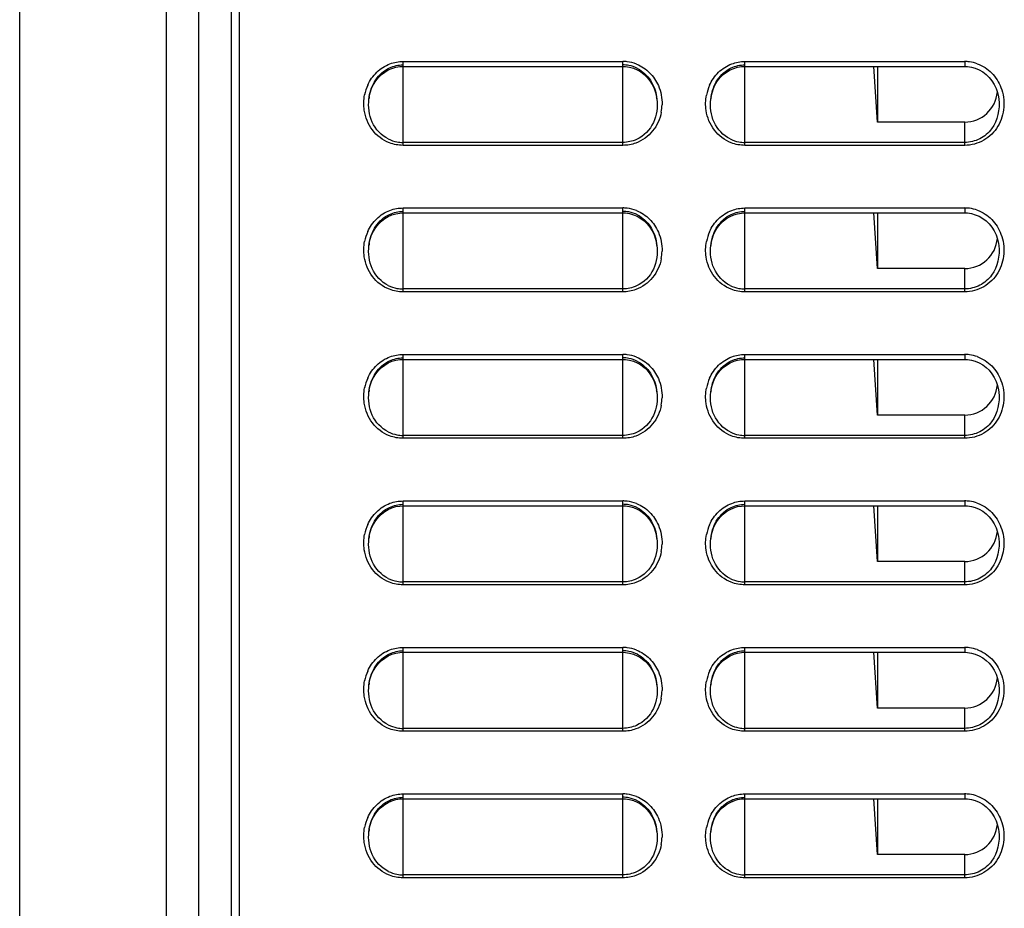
# Model space of a CAD drawing. Header units: millimetres. Extents: x 0 to 1200, y 0 to 1150.
# Tile 24 of 80: x 146 to 206, y 607 to 661. Entities that reach past the tile are written whole.
import ezdxf

# ---------------------------------------------------------------- set-up
doc = ezdxf.new("R2010")
doc.units = ezdxf.units.MM
doc.header["$LTSCALE"] = 74.962963
doc.layers.get('0').update_dxf_attribs({"linetype": 'CONTINUOUS'})

msp = doc.modelspace()

# ---------------------------------------------------------------- linework, layer by layer
at = {"color": 7, "linetype": 'CONTINUOUS'}
for p, q in [((145.574, 420.76), (145.574, 714.26)), ((154.575, 714.26), (154.591, 431.76)), ((156.556, 714.26), (156.556, 431.76)), ((158.574, 714.26), (158.574, 428.76)), ((159.074, 469.96), (159.074, 714.26)), ((167.792, 657.956), (167.995, 658.113)), ((167.995, 658.113), (168.212, 658.242)), ((168.212, 658.242), (168.441, 658.342)), ((168.441, 658.342), (168.679, 658.412)), ((168.679, 658.412), (168.92, 658.452)), ((168.92, 658.452), (169.124, 658.462)), ((169.124, 658.462), (182.624, 658.462)), ((182.624, 658.462), (182.791, 658.455)), ((182.791, 658.455), (183.036, 658.419)), ((183.036, 658.419), (183.277, 658.352)), ((183.277, 658.352), (183.511, 658.254)), ((183.511, 658.254), (183.733, 658.126)), ((183.733, 658.126), (183.939, 657.97)), ((188.792, 657.957), (188.995, 658.113)), ((188.995, 658.113), (189.213, 658.242)), ((189.213, 658.242), (189.442, 658.342)), ((189.442, 658.342), (189.679, 658.412)), ((189.679, 658.412), (189.92, 658.452)), ((189.92, 658.452), (190.124, 658.462)), ((190.124, 658.462), (203.624, 658.462)), ((198.279, 655.039), (198.053, 658.462)), ((198.279, 658.462), (198.279, 655.039)), ((203.624, 658.462), (203.792, 658.455)), ((203.792, 658.455), (204.036, 658.419)), ((204.036, 658.419), (204.278, 658.352)), ((204.278, 658.352), (204.511, 658.254)), ((204.511, 658.254), (204.733, 658.126)), ((204.733, 658.126), (204.94, 657.97)), ((167.306, 657.345), (167.445, 657.57)), ((167.445, 657.57), (167.608, 657.775)), ((167.608, 657.775), (167.792, 657.956)), ((183.939, 657.97), (184.127, 657.788)), ((184.127, 657.788), (184.293, 657.582)), ((184.293, 657.582), (184.436, 657.356)), ((188.306, 657.346), (188.446, 657.57)), ((188.446, 657.57), (188.608, 657.775)), ((188.608, 657.775), (188.792, 657.957)), ((204.94, 657.97), (205.127, 657.788)), ((205.127, 657.788), (205.293, 657.582)), ((205.293, 657.582), (205.436, 657.356)), ((167.105, 656.847), (167.192, 657.103)), ((167.192, 657.103), (167.306, 657.345)), ((184.436, 657.356), (184.552, 657.112)), ((184.552, 657.112), (184.641, 656.853)), ((188.105, 656.847), (188.192, 657.104)), ((188.192, 657.104), (188.306, 657.346)), ((205.436, 657.356), (205.552, 657.112)), ((205.552, 657.112), (205.641, 656.853)), ((167.028, 656.453), (167.046, 656.58)), ((167.028, 656.453), (167.029, 656.461)), ((167.046, 656.58), (167.105, 656.847)), ((184.641, 656.853), (184.701, 656.583)), ((184.701, 656.583), (184.719, 656.452)), ((184.718, 656.461), (184.719, 656.453)), ((188.028, 656.453), (188.046, 656.58)), ((188.028, 656.453), (188.029, 656.461)), ((188.046, 656.58), (188.105, 656.847)), ((205.641, 656.853), (205.701, 656.583)), ((205.701, 656.583), (205.72, 656.454)), ((203.624, 655.039), (198.279, 655.039)), ((167.792, 648.956), (167.995, 649.113)), ((167.995, 649.113), (168.212, 649.242)), ((168.212, 649.242), (168.441, 649.342)), ((168.441, 649.342), (168.679, 649.412)), ((168.679, 649.412), (168.92, 649.452)), ((168.92, 649.452), (169.124, 649.462)), ((169.124, 649.462), (182.624, 649.462)), ((182.624, 649.462), (182.791, 649.455)), ((182.791, 649.455), (183.036, 649.419)), ((183.036, 649.419), (183.277, 649.352)), ((183.277, 649.352), (183.511, 649.254)), ((183.511, 649.254), (183.733, 649.126)), ((183.733, 649.126), (183.939, 648.97)), ((188.792, 648.957), (188.995, 649.113)), ((188.995, 649.113), (189.213, 649.242)), ((189.213, 649.242), (189.442, 649.342)), ((189.442, 649.342), (189.679, 649.412)), ((189.679, 649.412), (189.92, 649.452)), ((189.92, 649.452), (190.124, 649.462)), ((190.124, 649.462), (203.624, 649.462)), ((198.279, 646.039), (198.053, 649.462)), ((198.279, 649.462), (198.279, 646.039)), ((203.624, 649.462), (203.792, 649.455)), ((203.792, 649.455), (204.036, 649.419)), ((204.036, 649.419), (204.278, 649.352)), ((204.278, 649.352), (204.511, 649.254)), ((204.511, 649.254), (204.733, 649.126)), ((204.733, 649.126), (204.94, 648.97)), ((167.306, 648.345), (167.445, 648.57)), ((167.445, 648.57), (167.608, 648.775)), ((167.608, 648.775), (167.792, 648.956)), ((183.939, 648.97), (184.127, 648.788)), ((184.127, 648.788), (184.293, 648.582)), ((184.293, 648.582), (184.436, 648.356)), ((188.306, 648.346), (188.446, 648.57)), ((188.446, 648.57), (188.608, 648.775)), ((188.608, 648.775), (188.792, 648.957)), ((204.94, 648.97), (205.127, 648.788)), ((205.127, 648.788), (205.293, 648.582)), ((205.293, 648.582), (205.436, 648.356)), ((167.046, 647.58), (167.105, 647.847)), ((167.105, 647.847), (167.192, 648.103)), ((167.192, 648.103), (167.306, 648.345)), ((184.436, 648.356), (184.552, 648.112)), ((184.552, 648.112), (184.641, 647.853)), ((184.641, 647.853), (184.701, 647.583)), ((188.046, 647.58), (188.105, 647.847)), ((188.105, 647.847), (188.192, 648.104)), ((188.192, 648.104), (188.306, 648.346)), ((205.436, 648.356), (205.552, 648.112)), ((205.552, 648.112), (205.641, 647.853)), ((205.641, 647.853), (205.701, 647.583)), ((167.028, 647.453), (167.046, 647.58)), ((167.028, 647.453), (167.029, 647.461)), ((184.701, 647.583), (184.719, 647.452)), ((184.718, 647.461), (184.719, 647.453)), ((188.028, 647.453), (188.046, 647.58)), ((188.028, 647.453), (188.029, 647.461)), ((205.701, 647.583), (205.72, 647.454)), ((203.624, 646.039), (198.279, 646.039)), ((167.608, 639.775), (167.792, 639.956)), ((167.792, 639.956), (167.995, 640.113)), ((167.995, 640.113), (168.212, 640.242)), ((168.212, 640.242), (168.441, 640.342)), ((168.441, 640.342), (168.679, 640.412)), ((168.679, 640.412), (168.92, 640.452)), ((168.92, 640.452), (169.124, 640.462)), ((169.124, 640.462), (182.624, 640.462)), ((182.624, 640.462), (182.791, 640.455)), ((182.791, 640.455), (183.036, 640.419)), ((183.036, 640.419), (183.277, 640.352)), ((183.277, 640.352), (183.511, 640.254)), ((183.511, 640.254), (183.733, 640.126)), ((183.733, 640.126), (183.939, 639.97)), ((183.939, 639.97), (184.127, 639.788)), ((188.608, 639.775), (188.792, 639.957)), ((188.792, 639.957), (188.995, 640.113)), ((188.995, 640.113), (189.213, 640.242)), ((189.213, 640.242), (189.442, 640.342)), ((189.442, 640.342), (189.679, 640.412)), ((189.679, 640.412), (189.92, 640.452)), ((189.92, 640.452), (190.124, 640.462)), ((190.124, 640.462), (203.624, 640.462)), ((198.279, 637.039), (198.053, 640.462)), ((198.279, 640.462), (198.279, 637.039)), ((203.624, 640.462), (203.792, 640.455)), ((203.792, 640.455), (204.036, 640.419)), ((204.036, 640.419), (204.278, 640.352)), ((204.278, 640.352), (204.511, 640.254)), ((204.511, 640.254), (204.733, 640.126)), ((204.733, 640.126), (204.94, 639.97)), ((204.94, 639.97), (205.127, 639.788)), ((167.192, 639.103), (167.306, 639.345)), ((167.306, 639.345), (167.445, 639.57)), ((167.445, 639.57), (167.608, 639.775)), ((184.127, 639.788), (184.293, 639.582)), ((184.293, 639.582), (184.436, 639.356)), ((184.436, 639.356), (184.552, 639.112)), ((188.192, 639.104), (188.306, 639.346)), ((188.306, 639.346), (188.446, 639.57)), ((188.446, 639.57), (188.608, 639.775)), ((205.127, 639.788), (205.293, 639.582)), ((205.293, 639.582), (205.436, 639.356)), ((205.436, 639.356), (205.552, 639.112)), ((167.046, 638.58), (167.105, 638.847)), ((167.105, 638.847), (167.192, 639.103)), ((184.552, 639.112), (184.641, 638.853)), ((184.641, 638.853), (184.701, 638.583)), ((188.046, 638.58), (188.105, 638.847)), ((188.105, 638.847), (188.192, 639.104)), ((205.552, 639.112), (205.641, 638.853)), ((205.641, 638.853), (205.701, 638.583)), ((167.028, 638.453), (167.046, 638.58)), ((167.028, 638.453), (167.029, 638.461)), ((184.701, 638.583), (184.719, 638.452)), ((184.718, 638.461), (184.719, 638.453)), ((188.028, 638.453), (188.046, 638.58)), ((188.028, 638.453), (188.029, 638.461)), ((205.701, 638.583), (205.72, 638.454)), ((203.624, 637.039), (198.279, 637.039)), ((167.608, 630.775), (167.792, 630.956)), ((167.792, 630.956), (167.995, 631.113)), ((167.995, 631.113), (168.212, 631.242)), ((168.212, 631.242), (168.441, 631.342)), ((168.441, 631.342), (168.679, 631.412)), ((168.679, 631.412), (168.92, 631.452)), ((168.92, 631.452), (169.124, 631.462)), ((169.124, 631.462), (182.624, 631.462)), ((182.624, 631.462), (182.791, 631.455)), ((182.791, 631.455), (183.036, 631.419)), ((183.036, 631.419), (183.277, 631.352)), ((183.277, 631.352), (183.511, 631.254)), ((183.511, 631.254), (183.733, 631.126)), ((183.733, 631.126), (183.939, 630.97)), ((183.939, 630.97), (184.127, 630.788)), ((188.608, 630.775), (188.792, 630.957)), ((188.792, 630.957), (188.995, 631.113)), ((188.995, 631.113), (189.213, 631.242)), ((189.213, 631.242), (189.442, 631.342)), ((189.442, 631.342), (189.679, 631.412)), ((189.679, 631.412), (189.92, 631.452)), ((189.92, 631.452), (190.124, 631.462)), ((190.124, 631.462), (203.624, 631.462)), ((198.279, 628.039), (198.053, 631.462)), ((198.279, 631.462), (198.279, 628.039)), ((203.624, 631.462), (203.792, 631.455)), ((203.792, 631.455), (204.036, 631.419)), ((204.036, 631.419), (204.278, 631.352)), ((204.278, 631.352), (204.511, 631.254)), ((204.511, 631.254), (204.733, 631.126)), ((204.733, 631.126), (204.94, 630.97)), ((204.94, 630.97), (205.127, 630.788)), ((167.192, 630.103), (167.306, 630.345)), ((167.306, 630.345), (167.445, 630.57)), ((167.445, 630.57), (167.608, 630.775)), ((184.127, 630.788), (184.293, 630.582)), ((184.293, 630.582), (184.436, 630.356)), ((184.436, 630.356), (184.552, 630.112)), ((188.192, 630.104), (188.306, 630.346)), ((188.306, 630.346), (188.446, 630.57)), ((188.446, 630.57), (188.608, 630.775)), ((205.127, 630.788), (205.293, 630.582)), ((205.293, 630.582), (205.436, 630.356)), ((205.436, 630.356), (205.552, 630.112)), ((167.046, 629.58), (167.105, 629.847)), ((167.105, 629.847), (167.192, 630.103)), ((184.552, 630.112), (184.641, 629.853)), ((184.641, 629.853), (184.701, 629.583)), ((188.046, 629.58), (188.105, 629.847)), ((188.105, 629.847), (188.192, 630.104)), ((205.552, 630.112), (205.641, 629.853)), ((205.641, 629.853), (205.701, 629.583)), ((167.028, 629.453), (167.046, 629.58)), ((167.028, 629.453), (167.029, 629.461)), ((184.701, 629.583), (184.719, 629.452)), ((184.718, 629.461), (184.719, 629.453)), ((188.028, 629.453), (188.046, 629.58)), ((188.028, 629.453), (188.029, 629.461)), ((205.701, 629.583), (205.72, 629.454)), ((203.624, 628.039), (198.279, 628.039)), ((168.441, 622.342), (168.679, 622.412)), ((168.679, 622.412), (168.92, 622.452)), ((168.92, 622.452), (169.124, 622.462)), ((169.124, 622.462), (182.624, 622.462)), ((182.624, 622.462), (182.791, 622.455)), ((182.791, 622.455), (183.036, 622.419)), ((183.036, 622.419), (183.277, 622.352)), ((189.442, 622.342), (189.679, 622.412)), ((189.679, 622.412), (189.92, 622.452)), ((189.92, 622.452), (190.124, 622.462)), ((190.124, 622.462), (203.624, 622.462)), ((198.279, 619.039), (198.053, 622.462)), ((198.279, 622.462), (198.279, 619.039)), ((203.624, 622.462), (203.792, 622.455)), ((203.792, 622.455), (204.036, 622.419)), ((204.036, 622.419), (204.278, 622.352)), ((167.608, 621.775), (167.792, 621.956)), ((167.792, 621.956), (167.995, 622.113)), ((167.995, 622.113), (168.212, 622.242)), ((168.212, 622.242), (168.441, 622.342)), ((183.277, 622.352), (183.511, 622.254)), ((183.511, 622.254), (183.733, 622.126)), ((183.733, 622.126), (183.939, 621.97)), ((183.939, 621.97), (184.127, 621.788)), ((184.127, 621.788), (184.293, 621.582)), ((188.608, 621.775), (188.792, 621.957)), ((188.792, 621.957), (188.995, 622.113)), ((188.995, 622.113), (189.213, 622.242)), ((189.213, 622.242), (189.442, 622.342)), ((204.278, 622.352), (204.511, 622.254)), ((204.511, 622.254), (204.733, 622.126)), ((204.733, 622.126), (204.94, 621.97)), ((204.94, 621.97), (205.127, 621.788)), ((205.127, 621.788), (205.293, 621.582)), ((167.192, 621.103), (167.306, 621.345)), ((167.306, 621.345), (167.445, 621.57)), ((167.445, 621.57), (167.608, 621.775)), ((184.293, 621.582), (184.436, 621.356)), ((184.436, 621.356), (184.552, 621.112)), ((188.192, 621.104), (188.306, 621.346)), ((188.306, 621.346), (188.446, 621.57)), ((188.446, 621.57), (188.608, 621.775)), ((205.293, 621.582), (205.436, 621.356)), ((205.436, 621.356), (205.552, 621.112)), ((167.028, 620.453), (167.046, 620.58)), ((167.046, 620.58), (167.105, 620.847)), ((167.105, 620.847), (167.192, 621.103)), ((184.552, 621.112), (184.641, 620.853)), ((184.641, 620.853), (184.701, 620.583)), ((184.701, 620.583), (184.719, 620.452)), ((188.028, 620.453), (188.046, 620.58)), ((188.046, 620.58), (188.105, 620.847)), ((188.105, 620.847), (188.192, 621.104)), ((205.552, 621.112), (205.641, 620.853)), ((205.641, 620.853), (205.701, 620.583)), ((205.701, 620.583), (205.72, 620.454)), ((167.028, 620.453), (167.029, 620.461)), ((184.718, 620.461), (184.719, 620.453)), ((188.028, 620.453), (188.029, 620.461)), ((203.624, 619.039), (198.279, 619.039)), ((168.212, 613.242), (168.441, 613.342)), ((168.441, 613.342), (168.679, 613.412)), ((168.679, 613.412), (168.92, 613.452)), ((168.92, 613.452), (169.124, 613.462)), ((169.124, 613.462), (182.624, 613.462)), ((182.624, 613.462), (182.791, 613.455)), ((182.791, 613.455), (183.036, 613.419)), ((183.036, 613.419), (183.277, 613.352)), ((183.277, 613.352), (183.511, 613.254)), ((189.213, 613.242), (189.442, 613.342)), ((189.442, 613.342), (189.679, 613.412)), ((189.679, 613.412), (189.92, 613.452)), ((189.92, 613.452), (190.124, 613.462)), ((190.124, 613.462), (203.624, 613.462)), ((198.279, 610.039), (198.053, 613.462)), ((198.279, 613.462), (198.279, 610.039)), ((203.624, 613.462), (203.792, 613.455)), ((203.792, 613.455), (204.036, 613.419)), ((204.036, 613.419), (204.278, 613.352)), ((204.278, 613.352), (204.511, 613.254)), ((167.445, 612.57), (167.608, 612.775)), ((167.608, 612.775), (167.792, 612.956)), ((167.792, 612.956), (167.995, 613.113)), ((167.995, 613.113), (168.212, 613.242)), ((183.511, 613.254), (183.733, 613.126)), ((183.733, 613.126), (183.939, 612.97)), ((183.939, 612.97), (184.127, 612.788)), ((184.127, 612.788), (184.293, 612.582)), ((188.446, 612.57), (188.608, 612.775)), ((188.608, 612.775), (188.792, 612.957)), ((188.792, 612.957), (188.995, 613.113)), ((188.995, 613.113), (189.213, 613.242)), ((204.511, 613.254), (204.733, 613.126)), ((204.733, 613.126), (204.94, 612.97)), ((204.94, 612.97), (205.127, 612.788)), ((205.127, 612.788), (205.293, 612.582)), ((167.192, 612.103), (167.306, 612.345)), ((167.306, 612.345), (167.445, 612.57)), ((184.293, 612.582), (184.436, 612.356)), ((184.436, 612.356), (184.552, 612.112)), ((184.552, 612.112), (184.641, 611.853)), ((188.192, 612.104), (188.306, 612.346)), ((188.306, 612.346), (188.446, 612.57)), ((205.293, 612.582), (205.436, 612.356)), ((205.436, 612.356), (205.552, 612.112)), ((205.552, 612.112), (205.641, 611.853)), ((167.028, 611.453), (167.046, 611.58)), ((167.046, 611.58), (167.105, 611.847)), ((167.105, 611.847), (167.192, 612.103)), ((184.641, 611.853), (184.701, 611.583)), ((184.701, 611.583), (184.719, 611.452)), ((188.028, 611.453), (188.046, 611.58)), ((188.046, 611.58), (188.105, 611.847)), ((188.105, 611.847), (188.192, 612.104)), ((205.641, 611.853), (205.701, 611.583)), ((205.701, 611.583), (205.72, 611.454)), ((167.028, 611.453), (167.029, 611.461)), ((184.718, 611.461), (184.719, 611.453)), ((188.028, 611.453), (188.029, 611.461)), ((203.624, 610.039), (198.279, 610.039))]:
    msp.add_line(p, q, dxfattribs=at)
at = {"color": 9, "linetype": 'CONTINUOUS'}
for p, q in [((169.124, 653.61), (169.124, 658.762)), ((169.124, 658.762), (182.624, 658.762)), ((182.624, 653.61), (182.624, 658.762)), ((190.124, 653.61), (190.124, 658.762)), ((190.124, 658.762), (203.624, 658.762)), ((203.624, 658.762), (203.624, 658.462)), ((205.718, 656.461), (205.719, 656.454)), ((203.624, 653.61), (203.624, 655.039)), ((182.624, 653.79), (169.124, 653.79)), ((182.624, 653.61), (169.124, 653.61)), ((203.624, 653.79), (190.124, 653.79)), ((203.624, 653.61), (190.124, 653.61)), ((169.124, 644.61), (169.124, 649.762)), ((169.124, 649.762), (182.624, 649.762)), ((182.624, 644.61), (182.624, 649.762)), ((190.124, 644.61), (190.124, 649.762)), ((190.124, 649.762), (203.624, 649.762)), ((203.624, 649.762), (203.624, 649.462)), ((205.718, 647.461), (205.719, 647.454)), ((203.624, 644.61), (203.624, 646.039)), ((182.624, 644.79), (169.124, 644.79)), ((203.624, 644.79), (190.124, 644.79)), ((182.624, 644.61), (169.124, 644.61)), ((203.624, 644.61), (190.124, 644.61)), ((169.124, 635.61), (169.124, 640.762)), ((169.124, 640.762), (182.624, 640.762)), ((182.624, 635.61), (182.624, 640.762)), ((190.124, 635.61), (190.124, 640.762)), ((190.124, 640.762), (203.624, 640.762)), ((203.624, 640.762), (203.624, 640.462)), ((205.718, 638.461), (205.719, 638.454)), ((203.624, 635.61), (203.624, 637.039)), ((182.624, 635.79), (169.124, 635.79)), ((203.624, 635.79), (190.124, 635.79)), ((182.624, 635.61), (169.124, 635.61)), ((203.624, 635.61), (190.124, 635.61)), ((169.124, 626.61), (169.124, 631.762)), ((169.124, 631.762), (182.624, 631.762)), ((182.624, 626.61), (182.624, 631.762)), ((190.124, 626.61), (190.124, 631.762)), ((190.124, 631.762), (203.624, 631.762)), ((203.624, 631.762), (203.624, 631.462)), ((205.718, 629.461), (205.719, 629.454)), ((203.624, 626.61), (203.624, 628.039)), ((182.624, 626.79), (169.124, 626.79)), ((203.624, 626.79), (190.124, 626.79)), ((182.624, 626.61), (169.124, 626.61)), ((203.624, 626.61), (190.124, 626.61)), ((169.124, 617.61), (169.124, 622.762)), ((169.124, 622.762), (182.624, 622.762)), ((182.624, 617.61), (182.624, 622.762)), ((190.124, 617.61), (190.124, 622.762)), ((190.124, 622.762), (203.624, 622.762)), ((203.624, 622.762), (203.624, 622.462)), ((205.718, 620.461), (205.719, 620.454)), ((203.624, 617.61), (203.624, 619.039)), ((182.624, 617.79), (169.124, 617.79)), ((182.624, 617.61), (169.124, 617.61)), ((203.624, 617.79), (190.124, 617.79)), ((203.624, 617.61), (190.124, 617.61)), ((169.124, 608.61), (169.124, 613.762)), ((169.124, 613.762), (182.624, 613.762)), ((182.624, 608.61), (182.624, 613.762)), ((190.124, 608.61), (190.124, 613.762)), ((190.124, 613.762), (203.624, 613.762)), ((203.624, 613.762), (203.624, 613.462)), ((205.718, 611.461), (205.719, 611.454)), ((203.624, 608.61), (203.624, 610.039)), ((182.624, 608.79), (169.124, 608.79)), ((182.624, 608.61), (169.124, 608.61)), ((203.624, 608.79), (190.124, 608.79)), ((203.624, 608.61), (190.124, 608.61))]:
    msp.add_line(p, q, dxfattribs=at)
for centre, radius, start, end in [((182.623, 656.473), 2.29, 83.26601, 89.9912), ((182.62, 656.455), 2.308, 68.45373, 83.22282), ((203.623, 656.473), 2.289, 82.52145, 89.99006), ((203.62, 656.458), 2.305, 70.29193, 82.49518), ((169.474, 656.183), 2.76, 155.90609, 169.03103), ((190.476, 656.182), 2.762, 156.09823, 169.26276), ((182.241, 656.168), 2.795, 349.31743, 358.77383), ((182.623, 647.473), 2.29, 83.26601, 89.9912), ((182.62, 647.455), 2.308, 68.45373, 83.22282), ((203.623, 647.473), 2.289, 82.52145, 89.99006), ((203.62, 647.458), 2.305, 70.29193, 82.49518), ((169.474, 647.183), 2.76, 155.90609, 169.03103), ((190.476, 647.182), 2.762, 156.09823, 169.26276), ((182.241, 647.168), 2.795, 349.31743, 358.77383), ((182.623, 638.473), 2.29, 83.26601, 89.9912), ((182.62, 638.455), 2.308, 68.45373, 83.22282), ((203.623, 638.473), 2.289, 82.52145, 89.99006), ((203.62, 638.458), 2.305, 70.29193, 82.49518), ((169.474, 638.183), 2.76, 155.90609, 169.03103), ((190.476, 638.182), 2.762, 156.09823, 169.26276), ((182.241, 638.168), 2.795, 349.31743, 358.77383), ((182.623, 629.473), 2.29, 83.26601, 89.9912), ((182.62, 629.455), 2.308, 68.45373, 83.22282), ((203.623, 629.473), 2.289, 82.52145, 89.99006), ((203.62, 629.458), 2.305, 70.29193, 82.49518), ((169.474, 629.183), 2.76, 155.90609, 169.03103), ((190.476, 629.182), 2.762, 156.09823, 169.26276), ((182.241, 629.168), 2.795, 349.31743, 358.77383), ((182.623, 620.473), 2.29, 83.26601, 89.9912), ((182.62, 620.455), 2.308, 68.45373, 83.22282), ((203.623, 620.473), 2.289, 82.52145, 89.99006), ((203.62, 620.458), 2.305, 70.29193, 82.49518), ((169.474, 620.183), 2.76, 155.90609, 169.03103), ((190.476, 620.182), 2.762, 156.09823, 169.26276), ((182.241, 620.168), 2.795, 349.31743, 358.77383), ((182.623, 611.473), 2.29, 83.26601, 89.9912), ((182.62, 611.455), 2.308, 68.45373, 83.22282), ((203.623, 611.473), 2.289, 82.52145, 89.99006), ((203.62, 611.458), 2.305, 70.29193, 82.49518), ((169.474, 611.183), 2.76, 155.90609, 169.03103), ((190.476, 611.182), 2.762, 156.09823, 169.26276), ((182.241, 611.168), 2.795, 349.31743, 358.77383)]:
    msp.add_arc(centre, radius, start, end, dxfattribs=at)
at = {"color": 7, "linetype": 'CONTINUOUS'}
for centre, radius, start, end in [((182.623, 656.587), 1.969, 79.15408, 89.98391), ((182.618, 656.571), 1.986, 62.93364, 79.0858), ((170.001, 656.117), 2.992, 170.82464, 173.39007), ((181.75, 656.116), 2.988, 6.6327, 9.30261), ((191, 656.117), 2.991, 170.88059, 173.38911), ((169.127, 655.846), 2.056, 243.64779, 259.41168), ((190.127, 655.845), 2.056, 243.74636, 259.4507), ((169.124, 655.839), 2.049, 259.46506, 269.9858), ((190.124, 655.839), 2.049, 259.50367, 269.9857), ((182.623, 647.587), 1.969, 79.15408, 89.98391), ((182.618, 647.571), 1.986, 62.93364, 79.0858), ((170.001, 647.117), 2.992, 170.82464, 173.39007), ((181.75, 647.116), 2.988, 6.6327, 9.30261), ((191, 647.117), 2.991, 170.88059, 173.38911), ((169.127, 646.846), 2.056, 243.64779, 259.41168), ((169.124, 646.839), 2.049, 259.46506, 269.9858), ((190.127, 646.845), 2.056, 243.74636, 259.4507), ((190.124, 646.839), 2.049, 259.50367, 269.9857), ((182.623, 638.587), 1.969, 79.15408, 89.98391), ((182.618, 638.571), 1.986, 62.93364, 79.0858), ((170.001, 638.117), 2.992, 170.82464, 173.39007), ((181.75, 638.116), 2.988, 6.6327, 9.30261), ((191, 638.117), 2.991, 170.88059, 173.38911), ((169.127, 637.846), 2.056, 243.64779, 259.41168), ((169.124, 637.839), 2.049, 259.46506, 269.9858), ((190.127, 637.845), 2.056, 243.74636, 259.4507), ((190.124, 637.839), 2.049, 259.50367, 269.9857), ((182.623, 629.587), 1.969, 79.15408, 89.98391), ((182.618, 629.571), 1.986, 62.93364, 79.0858), ((170.001, 629.117), 2.992, 170.82464, 173.39007), ((181.75, 629.116), 2.988, 6.6327, 9.30261), ((191, 629.117), 2.991, 170.88059, 173.38911), ((169.127, 628.846), 2.056, 243.64779, 259.41168), ((169.124, 628.839), 2.049, 259.46506, 269.9858), ((190.127, 628.845), 2.056, 243.74636, 259.4507), ((190.124, 628.839), 2.049, 259.50367, 269.9857), ((182.623, 620.587), 1.969, 79.15408, 89.98391), ((182.618, 620.571), 1.986, 62.93364, 79.0858), ((170.001, 620.117), 2.992, 170.82464, 173.39007), ((181.75, 620.116), 2.988, 6.6327, 9.30261), ((191, 620.117), 2.991, 170.88059, 173.38911), ((169.127, 619.846), 2.056, 243.64779, 259.41168), ((169.124, 619.839), 2.049, 259.46506, 269.9858), ((190.127, 619.845), 2.056, 243.74636, 259.4507), ((190.124, 619.839), 2.049, 259.50367, 269.9857), ((182.623, 611.587), 1.969, 79.15408, 89.98391), ((182.618, 611.571), 1.986, 62.93364, 79.0858), ((170.001, 611.117), 2.992, 170.82464, 173.39007), ((181.75, 611.116), 2.988, 6.6327, 9.30261), ((191, 611.117), 2.991, 170.88059, 173.38911), ((169.127, 610.846), 2.056, 243.64779, 259.41168), ((169.124, 610.839), 2.049, 259.46506, 269.9858), ((190.127, 610.845), 2.056, 243.74636, 259.4507), ((190.124, 610.839), 2.049, 259.50367, 269.9857)]:
    msp.add_arc(centre, radius, start, end, dxfattribs=at)
for centre in [(203.624, 657.052), (203.624, 648.052), (203.624, 639.052), (203.624, 630.052), (203.624, 621.052), (203.624, 612.052)]:
    msp.add_ellipse(centre, major_axis=(0, -2.013), ratio=1, start_param=0, end_param=1.490219, dxfattribs=at)
at = {"color": 9, "linetype": 'CONTINUOUS'}
for points in [[(168.321, 658.617), (168.576, 658.712), (168.852, 658.762), (169.124, 658.762)], [(189.319, 658.616), (189.574, 658.712), (189.851, 658.762), (190.124, 658.762)], [(184.807, 657.278), (184.965, 656.914), (185.043, 656.506), (185.035, 656.108)], [(166.741, 655.768), (166.696, 656.078), (166.704, 656.4), (166.764, 656.708)], [(187.743, 655.755), (187.696, 656.065), (187.703, 656.388), (187.762, 656.697)], [(169.124, 653.61), (168.839, 653.61), (168.549, 653.664), (168.283, 653.767)], [(183.425, 653.752), (183.17, 653.659), (182.895, 653.61), (182.624, 653.61)], [(190.124, 653.61), (189.84, 653.61), (189.551, 653.664), (189.286, 653.766)], [(168.321, 649.617), (168.576, 649.712), (168.852, 649.762), (169.124, 649.762)], [(189.319, 649.616), (189.574, 649.712), (189.851, 649.762), (190.124, 649.762)], [(184.807, 648.278), (184.965, 647.914), (185.043, 647.506), (185.035, 647.108)], [(166.741, 646.768), (166.696, 647.078), (166.704, 647.4), (166.764, 647.708)], [(187.743, 646.755), (187.696, 647.065), (187.703, 647.388), (187.762, 647.697)], [(169.124, 644.61), (168.839, 644.61), (168.549, 644.664), (168.283, 644.767)], [(183.425, 644.752), (183.17, 644.659), (182.895, 644.61), (182.624, 644.61)], [(190.124, 644.61), (189.84, 644.61), (189.551, 644.664), (189.286, 644.766)], [(168.321, 640.617), (168.576, 640.712), (168.852, 640.762), (169.124, 640.762)], [(189.319, 640.616), (189.574, 640.712), (189.851, 640.762), (190.124, 640.762)], [(184.807, 639.278), (184.965, 638.914), (185.043, 638.506), (185.035, 638.108)], [(166.741, 637.768), (166.696, 638.078), (166.704, 638.4), (166.764, 638.708)], [(187.743, 637.755), (187.696, 638.065), (187.703, 638.388), (187.762, 638.697)], [(169.124, 635.61), (168.839, 635.61), (168.549, 635.664), (168.283, 635.767)], [(183.425, 635.752), (183.17, 635.659), (182.895, 635.61), (182.624, 635.61)], [(190.124, 635.61), (189.84, 635.61), (189.551, 635.664), (189.286, 635.766)], [(168.321, 631.617), (168.576, 631.712), (168.852, 631.762), (169.124, 631.762)], [(189.319, 631.616), (189.574, 631.712), (189.851, 631.762), (190.124, 631.762)], [(184.807, 630.278), (184.965, 629.914), (185.043, 629.506), (185.035, 629.108)], [(166.741, 628.768), (166.696, 629.078), (166.704, 629.4), (166.764, 629.708)], [(187.743, 628.755), (187.696, 629.065), (187.703, 629.388), (187.762, 629.697)], [(169.124, 626.61), (168.839, 626.61), (168.549, 626.664), (168.283, 626.767)], [(183.425, 626.752), (183.17, 626.659), (182.895, 626.61), (182.624, 626.61)], [(190.124, 626.61), (189.84, 626.61), (189.551, 626.664), (189.286, 626.766)], [(168.321, 622.617), (168.576, 622.712), (168.852, 622.762), (169.124, 622.762)], [(189.319, 622.616), (189.574, 622.712), (189.851, 622.762), (190.124, 622.762)], [(184.807, 621.278), (184.965, 620.914), (185.043, 620.506), (185.035, 620.108)], [(166.741, 619.768), (166.696, 620.078), (166.704, 620.4), (166.764, 620.708)], [(187.743, 619.755), (187.696, 620.065), (187.703, 620.388), (187.762, 620.697)], [(169.124, 617.61), (168.839, 617.61), (168.549, 617.664), (168.283, 617.767)], [(183.425, 617.752), (183.17, 617.659), (182.895, 617.61), (182.624, 617.61)], [(190.124, 617.61), (189.84, 617.61), (189.551, 617.664), (189.286, 617.766)], [(168.321, 613.617), (168.576, 613.712), (168.852, 613.762), (169.124, 613.762)], [(189.319, 613.616), (189.574, 613.712), (189.851, 613.762), (190.124, 613.762)], [(184.807, 612.278), (184.965, 611.914), (185.043, 611.506), (185.035, 611.108)], [(166.741, 610.768), (166.696, 611.078), (166.704, 611.4), (166.764, 611.708)], [(187.743, 610.755), (187.696, 611.065), (187.703, 611.388), (187.762, 611.697)], [(169.124, 608.61), (168.839, 608.61), (168.549, 608.664), (168.283, 608.767)], [(183.425, 608.752), (183.17, 608.659), (182.895, 608.61), (182.624, 608.61)], [(190.124, 608.61), (189.84, 608.61), (189.551, 608.664), (189.286, 608.766)]]:
    msp.add_open_spline(points, degree=3, dxfattribs=at)
for points, knots in [([(166.954, 657.31), (167.086, 657.603), (167.46, 658.148), (168.02, 658.505), (168.321, 658.617)], [0, 0, 0, 0, 0.500352, 1, 1, 1, 1]), ([(183.467, 658.601), (183.765, 658.484), (184.316, 658.119), (184.68, 657.572), (184.807, 657.278)], [0, 0, 0, 0, 0.499628, 1, 1, 1, 1]), ([(187.95, 657.301), (188.082, 657.596), (188.455, 658.144), (189.017, 658.503), (189.319, 658.616)], [0, 0, 0, 0, 0.500355, 1, 1, 1, 1]), ([(204.398, 658.628), (204.729, 658.509), (205.346, 658.11), (205.73, 657.491), (205.855, 657.161)], [0, 0, 0, 0, 0.499482, 1, 1, 1, 1]), ([(205.855, 657.161), (206, 656.78), (206.118, 655.943), (205.749, 654.736), (204.856, 653.833), (204.029, 653.61), (203.624, 653.61)], [0, 0, 0, 0, 0.250696, 0.501021, 0.750716, 1, 1, 1, 1]), ([(205.719, 656.454), (205.79, 655.833), (205.584, 654.789), (204.589, 653.946), (203.942, 653.79), (203.624, 653.79)], [0, 0, 0, 0, 0.495237, 0.747683, 1, 1, 1, 1]), ([(168.283, 653.767), (167.876, 653.925), (167.141, 654.485), (166.804, 655.335), (166.741, 655.768)], [0, 0, 0, 0, 0.499288, 1, 1, 1, 1]), ([(189.286, 653.766), (188.881, 653.922), (188.147, 654.479), (187.807, 655.324), (187.743, 655.755)], [0, 0, 0, 0, 0.499294, 1, 1, 1, 1]), ([(184.987, 655.65), (184.908, 655.233), (184.549, 654.422), (183.822, 653.898), (183.425, 653.752)], [0, 0, 0, 0, 0.500632, 1, 1, 1, 1]), ([(166.954, 648.31), (167.086, 648.603), (167.46, 649.148), (168.02, 649.505), (168.321, 649.617)], [0, 0, 0, 0, 0.500352, 1, 1, 1, 1]), ([(187.95, 648.301), (188.082, 648.596), (188.455, 649.144), (189.017, 649.503), (189.319, 649.616)], [0, 0, 0, 0, 0.500355, 1, 1, 1, 1]), ([(204.398, 649.628), (204.729, 649.509), (205.346, 649.11), (205.73, 648.491), (205.855, 648.161)], [0, 0, 0, 0, 0.499482, 1, 1, 1, 1]), ([(183.467, 649.601), (183.765, 649.484), (184.316, 649.119), (184.68, 648.572), (184.807, 648.278)], [0, 0, 0, 0, 0.499628, 1, 1, 1, 1]), ([(205.855, 648.161), (206, 647.78), (206.118, 646.943), (205.749, 645.736), (204.856, 644.833), (204.029, 644.61), (203.624, 644.61)], [0, 0, 0, 0, 0.250696, 0.501021, 0.750716, 1, 1, 1, 1]), ([(205.719, 647.454), (205.79, 646.833), (205.584, 645.789), (204.589, 644.946), (203.942, 644.79), (203.624, 644.79)], [0, 0, 0, 0, 0.495237, 0.747683, 1, 1, 1, 1]), ([(168.283, 644.767), (167.876, 644.925), (167.141, 645.485), (166.804, 646.335), (166.741, 646.768)], [0, 0, 0, 0, 0.499288, 1, 1, 1, 1]), ([(184.987, 646.65), (184.908, 646.233), (184.549, 645.422), (183.822, 644.898), (183.425, 644.752)], [0, 0, 0, 0, 0.500632, 1, 1, 1, 1]), ([(189.286, 644.766), (188.881, 644.922), (188.147, 645.479), (187.807, 646.324), (187.743, 646.755)], [0, 0, 0, 0, 0.499294, 1, 1, 1, 1]), ([(166.954, 639.31), (167.086, 639.603), (167.46, 640.148), (168.02, 640.505), (168.321, 640.617)], [0, 0, 0, 0, 0.500352, 1, 1, 1, 1]), ([(183.467, 640.601), (183.765, 640.484), (184.316, 640.119), (184.68, 639.572), (184.807, 639.278)], [0, 0, 0, 0, 0.499628, 1, 1, 1, 1]), ([(187.95, 639.301), (188.082, 639.596), (188.455, 640.144), (189.017, 640.503), (189.319, 640.616)], [0, 0, 0, 0, 0.500355, 1, 1, 1, 1]), ([(204.398, 640.628), (204.729, 640.509), (205.346, 640.11), (205.73, 639.491), (205.855, 639.161)], [0, 0, 0, 0, 0.499482, 1, 1, 1, 1]), ([(205.855, 639.161), (206, 638.78), (206.118, 637.943), (205.749, 636.736), (204.856, 635.833), (204.029, 635.61), (203.624, 635.61)], [0, 0, 0, 0, 0.250696, 0.501021, 0.750716, 1, 1, 1, 1]), ([(205.719, 638.454), (205.79, 637.833), (205.584, 636.789), (204.589, 635.946), (203.942, 635.79), (203.624, 635.79)], [0, 0, 0, 0, 0.495237, 0.747683, 1, 1, 1, 1]), ([(168.283, 635.767), (167.876, 635.925), (167.141, 636.485), (166.804, 637.335), (166.741, 637.768)], [0, 0, 0, 0, 0.499288, 1, 1, 1, 1]), ([(184.987, 637.65), (184.908, 637.233), (184.549, 636.422), (183.822, 635.898), (183.425, 635.752)], [0, 0, 0, 0, 0.500632, 1, 1, 1, 1]), ([(189.286, 635.766), (188.881, 635.922), (188.147, 636.479), (187.807, 637.324), (187.743, 637.755)], [0, 0, 0, 0, 0.499294, 1, 1, 1, 1]), ([(166.954, 630.31), (167.086, 630.603), (167.46, 631.148), (168.02, 631.505), (168.321, 631.617)], [0, 0, 0, 0, 0.500352, 1, 1, 1, 1]), ([(183.467, 631.601), (183.765, 631.484), (184.316, 631.119), (184.68, 630.572), (184.807, 630.278)], [0, 0, 0, 0, 0.499628, 1, 1, 1, 1]), ([(187.95, 630.301), (188.082, 630.596), (188.455, 631.144), (189.017, 631.503), (189.319, 631.616)], [0, 0, 0, 0, 0.500355, 1, 1, 1, 1]), ([(204.398, 631.628), (204.729, 631.509), (205.346, 631.11), (205.73, 630.491), (205.855, 630.161)], [0, 0, 0, 0, 0.499482, 1, 1, 1, 1]), ([(205.855, 630.161), (206, 629.78), (206.118, 628.943), (205.749, 627.736), (204.856, 626.833), (204.029, 626.61), (203.624, 626.61)], [0, 0, 0, 0, 0.250696, 0.501021, 0.750716, 1, 1, 1, 1]), ([(205.719, 629.454), (205.79, 628.833), (205.584, 627.789), (204.589, 626.946), (203.942, 626.79), (203.624, 626.79)], [0, 0, 0, 0, 0.495237, 0.747683, 1, 1, 1, 1]), ([(168.283, 626.767), (167.876, 626.925), (167.141, 627.485), (166.804, 628.335), (166.741, 628.768)], [0, 0, 0, 0, 0.499288, 1, 1, 1, 1]), ([(184.987, 628.65), (184.908, 628.233), (184.549, 627.422), (183.822, 626.898), (183.425, 626.752)], [0, 0, 0, 0, 0.500632, 1, 1, 1, 1]), ([(189.286, 626.766), (188.881, 626.922), (188.147, 627.479), (187.807, 628.324), (187.743, 628.755)], [0, 0, 0, 0, 0.499294, 1, 1, 1, 1]), ([(166.954, 621.31), (167.086, 621.603), (167.46, 622.148), (168.02, 622.505), (168.321, 622.617)], [0, 0, 0, 0, 0.500352, 1, 1, 1, 1]), ([(183.467, 622.601), (183.765, 622.484), (184.316, 622.119), (184.68, 621.572), (184.807, 621.278)], [0, 0, 0, 0, 0.499628, 1, 1, 1, 1]), ([(187.95, 621.301), (188.082, 621.596), (188.455, 622.144), (189.017, 622.503), (189.319, 622.616)], [0, 0, 0, 0, 0.500355, 1, 1, 1, 1]), ([(204.398, 622.628), (204.729, 622.509), (205.346, 622.11), (205.73, 621.491), (205.855, 621.161)], [0, 0, 0, 0, 0.499482, 1, 1, 1, 1]), ([(205.855, 621.161), (206, 620.78), (206.118, 619.943), (205.749, 618.736), (204.856, 617.833), (204.029, 617.61), (203.624, 617.61)], [0, 0, 0, 0, 0.250696, 0.501021, 0.750716, 1, 1, 1, 1]), ([(205.719, 620.454), (205.79, 619.833), (205.584, 618.789), (204.589, 617.946), (203.942, 617.79), (203.624, 617.79)], [0, 0, 0, 0, 0.495237, 0.747683, 1, 1, 1, 1]), ([(168.283, 617.767), (167.876, 617.925), (167.141, 618.485), (166.804, 619.335), (166.741, 619.768)], [0, 0, 0, 0, 0.499288, 1, 1, 1, 1]), ([(184.987, 619.65), (184.908, 619.233), (184.549, 618.422), (183.822, 617.898), (183.425, 617.752)], [0, 0, 0, 0, 0.500632, 1, 1, 1, 1]), ([(189.286, 617.766), (188.881, 617.922), (188.147, 618.479), (187.807, 619.324), (187.743, 619.755)], [0, 0, 0, 0, 0.499294, 1, 1, 1, 1]), ([(166.954, 612.31), (167.086, 612.603), (167.46, 613.148), (168.02, 613.505), (168.321, 613.617)], [0, 0, 0, 0, 0.500352, 1, 1, 1, 1]), ([(183.467, 613.601), (183.765, 613.484), (184.316, 613.119), (184.68, 612.572), (184.807, 612.278)], [0, 0, 0, 0, 0.499628, 1, 1, 1, 1]), ([(187.95, 612.301), (188.082, 612.596), (188.455, 613.144), (189.017, 613.503), (189.319, 613.616)], [0, 0, 0, 0, 0.500355, 1, 1, 1, 1]), ([(204.398, 613.628), (204.729, 613.509), (205.346, 613.11), (205.73, 612.491), (205.855, 612.161)], [0, 0, 0, 0, 0.499482, 1, 1, 1, 1]), ([(205.855, 612.161), (206, 611.78), (206.118, 610.943), (205.749, 609.736), (204.856, 608.833), (204.029, 608.61), (203.624, 608.61)], [0, 0, 0, 0, 0.250696, 0.501021, 0.750716, 1, 1, 1, 1]), ([(205.719, 611.454), (205.79, 610.833), (205.584, 609.789), (204.589, 608.946), (203.942, 608.79), (203.624, 608.79)], [0, 0, 0, 0, 0.495237, 0.747683, 1, 1, 1, 1]), ([(168.283, 608.767), (167.876, 608.925), (167.141, 609.485), (166.804, 610.335), (166.741, 610.768)], [0, 0, 0, 0, 0.499288, 1, 1, 1, 1]), ([(184.987, 610.65), (184.908, 610.233), (184.549, 609.422), (183.822, 608.898), (183.425, 608.752)], [0, 0, 0, 0, 0.500632, 1, 1, 1, 1]), ([(189.286, 608.766), (188.881, 608.922), (188.147, 609.479), (187.807, 610.324), (187.743, 610.755)], [0, 0, 0, 0, 0.499294, 1, 1, 1, 1])]:
    msp.add_open_spline(points, degree=3, knots=knots, dxfattribs=at)
at = {"color": 7, "linetype": 'CONTINUOUS'}
for points, knots in [([(167.047, 656.594), (167.107, 656.961), (167.361, 657.686), (167.949, 658.21), (168.286, 658.368)], [0, 0, 0, 0, 0.499868, 1, 1, 1, 1]), ([(183.521, 658.339), (183.842, 658.175), (184.398, 657.657), (184.641, 656.954), (184.699, 656.599)], [0, 0, 0, 0, 0.50023, 1, 1, 1, 1]), ([(188.047, 656.591), (188.106, 656.958), (188.359, 657.684), (188.947, 658.208), (189.283, 658.367)], [0, 0, 0, 0, 0.499868, 1, 1, 1, 1]), ([(168.215, 654.003), (167.789, 654.215), (167.077, 654.978), (166.975, 655.979), (167.028, 656.453)], [0, 0, 0, 0, 0.499529, 1, 1, 1, 1]), ([(184.72, 656.453), (184.775, 655.968), (184.664, 654.943), (183.915, 654.177), (183.473, 653.975)], [0, 0, 0, 0, 0.500664, 1, 1, 1, 1]), ([(189.218, 654.002), (188.791, 654.213), (188.077, 654.976), (187.974, 655.979), (188.028, 656.453)], [0, 0, 0, 0, 0.49952, 1, 1, 1, 1]), ([(167.047, 647.594), (167.107, 647.961), (167.361, 648.686), (167.949, 649.21), (168.286, 649.368)], [0, 0, 0, 0, 0.499868, 1, 1, 1, 1]), ([(183.521, 649.339), (183.842, 649.175), (184.398, 648.657), (184.641, 647.954), (184.699, 647.599)], [0, 0, 0, 0, 0.50023, 1, 1, 1, 1]), ([(188.047, 647.591), (188.106, 647.958), (188.359, 648.684), (188.947, 649.208), (189.283, 649.367)], [0, 0, 0, 0, 0.499868, 1, 1, 1, 1]), ([(168.215, 645.003), (167.789, 645.215), (167.077, 645.978), (166.975, 646.979), (167.028, 647.453)], [0, 0, 0, 0, 0.499529, 1, 1, 1, 1]), ([(184.72, 647.453), (184.775, 646.968), (184.664, 645.943), (183.915, 645.177), (183.473, 644.975)], [0, 0, 0, 0, 0.500664, 1, 1, 1, 1]), ([(189.218, 645.002), (188.791, 645.213), (188.077, 645.976), (187.974, 646.979), (188.028, 647.453)], [0, 0, 0, 0, 0.49952, 1, 1, 1, 1]), ([(167.047, 638.594), (167.107, 638.961), (167.361, 639.686), (167.949, 640.21), (168.286, 640.368)], [0, 0, 0, 0, 0.499868, 1, 1, 1, 1]), ([(183.521, 640.339), (183.842, 640.175), (184.398, 639.657), (184.641, 638.954), (184.699, 638.599)], [0, 0, 0, 0, 0.50023, 1, 1, 1, 1]), ([(188.047, 638.591), (188.106, 638.958), (188.359, 639.684), (188.947, 640.208), (189.283, 640.367)], [0, 0, 0, 0, 0.499868, 1, 1, 1, 1]), ([(168.215, 636.003), (167.789, 636.215), (167.077, 636.978), (166.975, 637.979), (167.028, 638.453)], [0, 0, 0, 0, 0.499529, 1, 1, 1, 1]), ([(184.72, 638.453), (184.775, 637.968), (184.664, 636.943), (183.915, 636.177), (183.473, 635.975)], [0, 0, 0, 0, 0.500664, 1, 1, 1, 1]), ([(189.218, 636.002), (188.791, 636.213), (188.077, 636.976), (187.974, 637.979), (188.028, 638.453)], [0, 0, 0, 0, 0.49952, 1, 1, 1, 1]), ([(167.047, 629.594), (167.107, 629.961), (167.361, 630.686), (167.949, 631.21), (168.286, 631.368)], [0, 0, 0, 0, 0.499868, 1, 1, 1, 1]), ([(183.521, 631.339), (183.842, 631.175), (184.398, 630.657), (184.641, 629.954), (184.699, 629.599)], [0, 0, 0, 0, 0.50023, 1, 1, 1, 1]), ([(188.047, 629.591), (188.106, 629.958), (188.359, 630.684), (188.947, 631.208), (189.283, 631.367)], [0, 0, 0, 0, 0.499868, 1, 1, 1, 1]), ([(168.215, 627.003), (167.789, 627.215), (167.077, 627.978), (166.975, 628.979), (167.028, 629.453)], [0, 0, 0, 0, 0.499529, 1, 1, 1, 1]), ([(184.72, 629.453), (184.775, 628.968), (184.664, 627.943), (183.915, 627.177), (183.473, 626.975)], [0, 0, 0, 0, 0.500664, 1, 1, 1, 1]), ([(189.218, 627.002), (188.791, 627.213), (188.077, 627.976), (187.974, 628.979), (188.028, 629.453)], [0, 0, 0, 0, 0.49952, 1, 1, 1, 1]), ([(167.047, 620.594), (167.107, 620.961), (167.361, 621.686), (167.949, 622.21), (168.286, 622.368)], [0, 0, 0, 0, 0.499868, 1, 1, 1, 1]), ([(183.521, 622.339), (183.842, 622.175), (184.398, 621.657), (184.641, 620.954), (184.699, 620.599)], [0, 0, 0, 0, 0.50023, 1, 1, 1, 1]), ([(188.047, 620.591), (188.106, 620.958), (188.359, 621.684), (188.947, 622.208), (189.283, 622.367)], [0, 0, 0, 0, 0.499868, 1, 1, 1, 1]), ([(168.215, 618.003), (167.789, 618.215), (167.077, 618.978), (166.975, 619.979), (167.028, 620.453)], [0, 0, 0, 0, 0.499529, 1, 1, 1, 1]), ([(184.72, 620.453), (184.775, 619.968), (184.664, 618.943), (183.915, 618.177), (183.473, 617.975)], [0, 0, 0, 0, 0.500664, 1, 1, 1, 1]), ([(189.218, 618.002), (188.791, 618.213), (188.077, 618.976), (187.974, 619.979), (188.028, 620.453)], [0, 0, 0, 0, 0.49952, 1, 1, 1, 1]), ([(167.047, 611.594), (167.107, 611.961), (167.361, 612.686), (167.949, 613.21), (168.286, 613.368)], [0, 0, 0, 0, 0.499868, 1, 1, 1, 1]), ([(183.521, 613.339), (183.842, 613.175), (184.398, 612.657), (184.641, 611.954), (184.699, 611.599)], [0, 0, 0, 0, 0.50023, 1, 1, 1, 1]), ([(188.047, 611.591), (188.106, 611.958), (188.359, 612.684), (188.947, 613.208), (189.283, 613.367)], [0, 0, 0, 0, 0.499868, 1, 1, 1, 1]), ([(168.215, 609.003), (167.789, 609.215), (167.077, 609.978), (166.975, 610.979), (167.028, 611.453)], [0, 0, 0, 0, 0.499529, 1, 1, 1, 1]), ([(184.72, 611.453), (184.775, 610.968), (184.664, 609.943), (183.915, 609.177), (183.473, 608.975)], [0, 0, 0, 0, 0.500664, 1, 1, 1, 1]), ([(189.218, 609.002), (188.791, 609.213), (188.077, 609.976), (187.974, 610.979), (188.028, 611.453)], [0, 0, 0, 0, 0.49952, 1, 1, 1, 1])]:
    msp.add_open_spline(points, degree=3, knots=knots, dxfattribs=at)
for points in [[(168.286, 658.368), (168.545, 658.49), (168.837, 658.556), (169.124, 658.556)], [(189.283, 658.367), (189.543, 658.49), (189.837, 658.556), (190.124, 658.556)], [(183.473, 653.975), (183.209, 653.855), (182.913, 653.79), (182.624, 653.79)], [(168.286, 649.368), (168.545, 649.49), (168.837, 649.556), (169.124, 649.556)], [(189.283, 649.367), (189.543, 649.49), (189.837, 649.556), (190.124, 649.556)], [(183.473, 644.975), (183.209, 644.855), (182.913, 644.79), (182.624, 644.79)], [(168.286, 640.368), (168.545, 640.49), (168.837, 640.556), (169.124, 640.556)], [(189.283, 640.367), (189.543, 640.49), (189.837, 640.556), (190.124, 640.556)], [(183.473, 635.975), (183.209, 635.855), (182.913, 635.79), (182.624, 635.79)], [(168.286, 631.368), (168.545, 631.49), (168.837, 631.556), (169.124, 631.556)], [(189.283, 631.367), (189.543, 631.49), (189.837, 631.556), (190.124, 631.556)], [(183.473, 626.975), (183.209, 626.855), (182.913, 626.79), (182.624, 626.79)], [(168.286, 622.368), (168.545, 622.49), (168.837, 622.556), (169.124, 622.556)], [(189.283, 622.367), (189.543, 622.49), (189.837, 622.556), (190.124, 622.556)], [(183.473, 617.975), (183.209, 617.855), (182.913, 617.79), (182.624, 617.79)], [(168.286, 613.368), (168.545, 613.49), (168.837, 613.556), (169.124, 613.556)], [(189.283, 613.367), (189.543, 613.49), (189.837, 613.556), (190.124, 613.556)], [(183.473, 608.975), (183.209, 608.855), (182.913, 608.79), (182.624, 608.79)]]:
    msp.add_open_spline(points, degree=3, dxfattribs=at)

doc.saveas('drawing.dxf')
